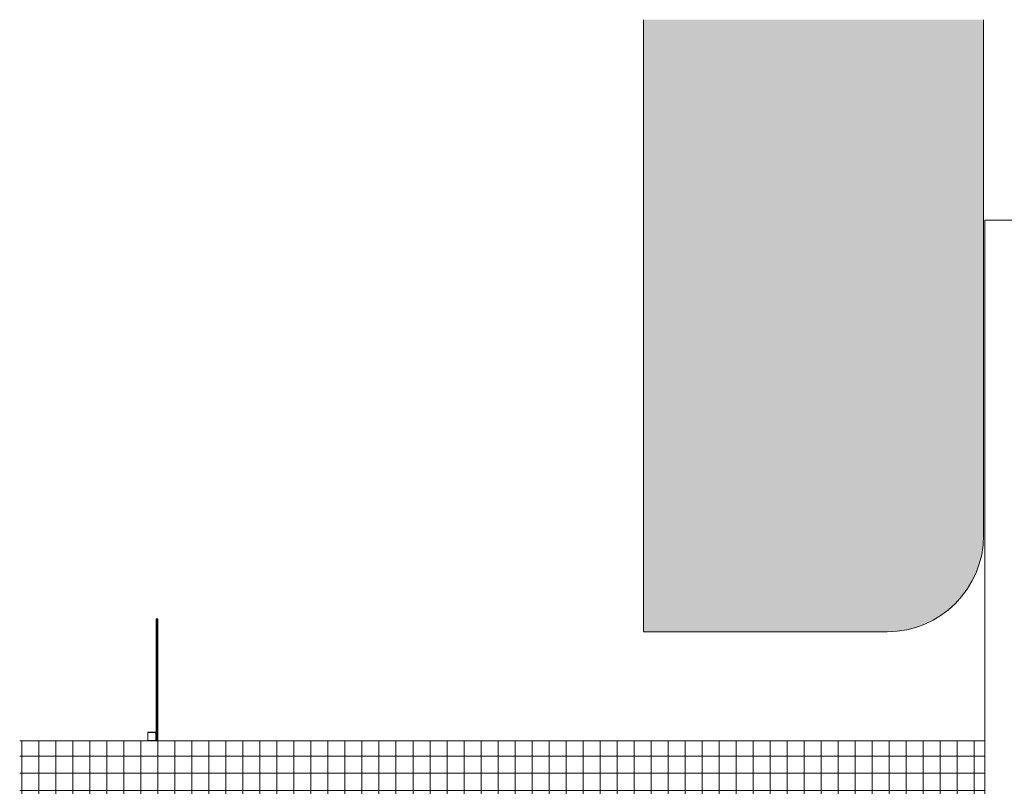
# Model space of a CAD drawing. Header units: millimetres. Extents: x -281 to 145437, y -16481 to 78869.
# Tile 243 of 256: x 2163 to 19529, y 65346 to 78868. Entities that reach past the tile are written whole.
import ezdxf

# ---------------------------------------------------------------- set-up
doc = ezdxf.new("R2010")
doc.units = ezdxf.units.MM
for name, color, linetype, lineweight in [('A--A2__Ruwbouw', 8, 'Continuous', 5), ('A--L21__Buitenwanden', 3, 'Continuous', 5), ('A--L23__Vloeren', 3, 'Continuous', 5), ('A--L28__Hoofddraagconstructies', 3, 'Continuous', 9), ('Surface Pattern', 7, 'Continuous', 5), ('Toposolid', 7, 'Continuous', 5)]:
    doc.layers.add(name, color=color, linetype=linetype, lineweight=lineweight)

# ---------------------------------------------------------------- blocks, each defined once
blk = doc.blocks.new('NLRS_28_SC_TLB_kolom vierkant koker staal_gen_cpz - 28_11_kolom koker staal bestaand_gen_lxb 150x150x4-46485418-L_80_ 11')
at = {"layer": 'A--L28__Hoofddraagconstructies', "color": 11}
for p, q in [((-75, 70), (-75, -70)), ((-71, -67), (-71, 67)), ((70, 75), (-70, 75)), ((-67, 71), (67, 71)), ((71, 67), (71, -67)), ((75, -70), (75, 70)), ((-70, -75), (70, -75)), ((67, -71), (-67, -71))]:
    blk.add_line(p, q, dxfattribs=at)
for centre, radius, start, end in [((-70, 70), 5, 90, 180), ((-67, 67), 4, 90, 180), ((67, 67), 4, 0, 90), ((70, 70), 5, 360, 90), ((-70, -70), 5, 180, 270), ((-67, -67), 4, 180, 270), ((67, -67), 4, 270, 0), ((70, -70), 5, 270, 360)]:
    blk.add_arc(centre, radius, start, end, dxfattribs=at)

msp = doc.modelspace()

# ---------------------------------------------------------------- hatches: boundary and pattern name
at = {"layer": 'A--A2__Ruwbouw'}
msp.add_hatch(color=10, dxfattribs=at).paths.add_polyline_path([(4597.5, 66150), (4597.5, 68300), (4580.7, 68300), (4580.7, 66150)])
at = {"layer": 'Surface Pattern'}
h = msp.add_hatch(dxfattribs=at)
h.set_pattern_fill('FP_126', color=254, style=0, pattern_type=2)
h.set_pattern_definition([(0, (35500, 34975.17), (0, 300), []), (90, (35500, 34975.17), (-300, 2e-14), [])])
h.paths.add_polyline_path([(35759.1, -2326.1), (37500, -2326.1), (37500, 78868.4), (33057, 78868.4), (33057, 66150), (20185, 66150), (20185, 63050), (24700, 63050), (24700, 65825), (25900, 65825), (25900, 64300), (30700, 64300), (30700, 65825), (31900, 65825), (31900, 63050), (33057, 63050), (33057, -2326.1), (35709.8, -2326.1)])
h.paths.add_polyline_path([(4558.6, 63050), (19185, 63050), (19185, 66150), (2163.1, 66150), (2163.1, 63050), (4429, 63050)])
h.paths.add_polyline_path([(30700, 63050), (30700, 63800), (25900, 63800), (25900, 63050), (28993.4, 63050)])
msp.add_hatch(color=10, dxfattribs=at).paths.add_polyline_path([(13661.8, 68073.8), (17464.7, 68073.8), (17605.1, 68079.6), (17744.5, 68097), (17882, 68125.9), (18016.7, 68166), (18147.6, 68217), (18273.8, 68278.7), (18394.5, 68350.7), (18508.9, 68432.3), (18616.1, 68523.1), (18715.4, 68622.5), (18806.2, 68729.7), (18887.9, 68844), (18959.8, 68964.7), (19021.5, 69091), (19072.6, 69221.9), (19112.7, 69356.5), (19141.5, 69494), (19158.9, 69633.5), (19164.7, 69773.8), (19164.7, 78868.4), (13164.7, 78868.4), (13164.7, 68073.8)])

# ---------------------------------------------------------------- linework, layer by layer
at = {"layer": 'A--L21__Buitenwanden', "color": 11, "lineweight": 9}
for p, q in [((4571, 68300), (4571, 66150)), ((4571, 68300), (4600, 68300)), ((4580.7, 66150), (4580.7, 68300)), ((4597.5, 68300), (4597.5, 66150)), ((4600, 66150), (4600, 68300)), ((4600, 66150), (4571, 66150))]:
    msp.add_line(p, q, dxfattribs=at)
at = {"layer": 'A--L21__Buitenwanden', "color": 241}
msp.add_line((4579.6, 68300), (4579.6, 66150), dxfattribs=at)
at = {"layer": 'A--L23__Vloeren'}
for p, q in [((19185, 75335), (19185, 57377)), ((24410, 75335), (19185, 75335))]:
    msp.add_line(p, q, dxfattribs=at)
at = {"layer": 'Toposolid', "color": 253}
for p, q in [((13164.7, 78868.4), (13164.7, 68073.8)), ((19164.7, 69773.8), (19164.7, 78868.4)), ((13164.7, 68073.8), (17464.7, 68073.8)), ((2163.1, 66150), (4426, 66150)), ((4566, 66150), (4571, 66150)), ((4600, 66150), (19185, 66150))]:
    msp.add_line(p, q, dxfattribs=at)
msp.add_arc((17464.7, 69773.8), 1700, 270, 0, dxfattribs=at)

# ---------------------------------------------------------------- block references
at = {"layer": 'A--L28__Hoofddraagconstructies', "color": 11}
msp.add_blockref('NLRS_28_SC_TLB_kolom vierkant koker staal_gen_cpz - 28_11_kolom koker staal bestaand_gen_lxb 150x150x4-46485418-L_80_ 11', (4496, 66225), dxfattribs=at)

doc.saveas('drawing.dxf')
